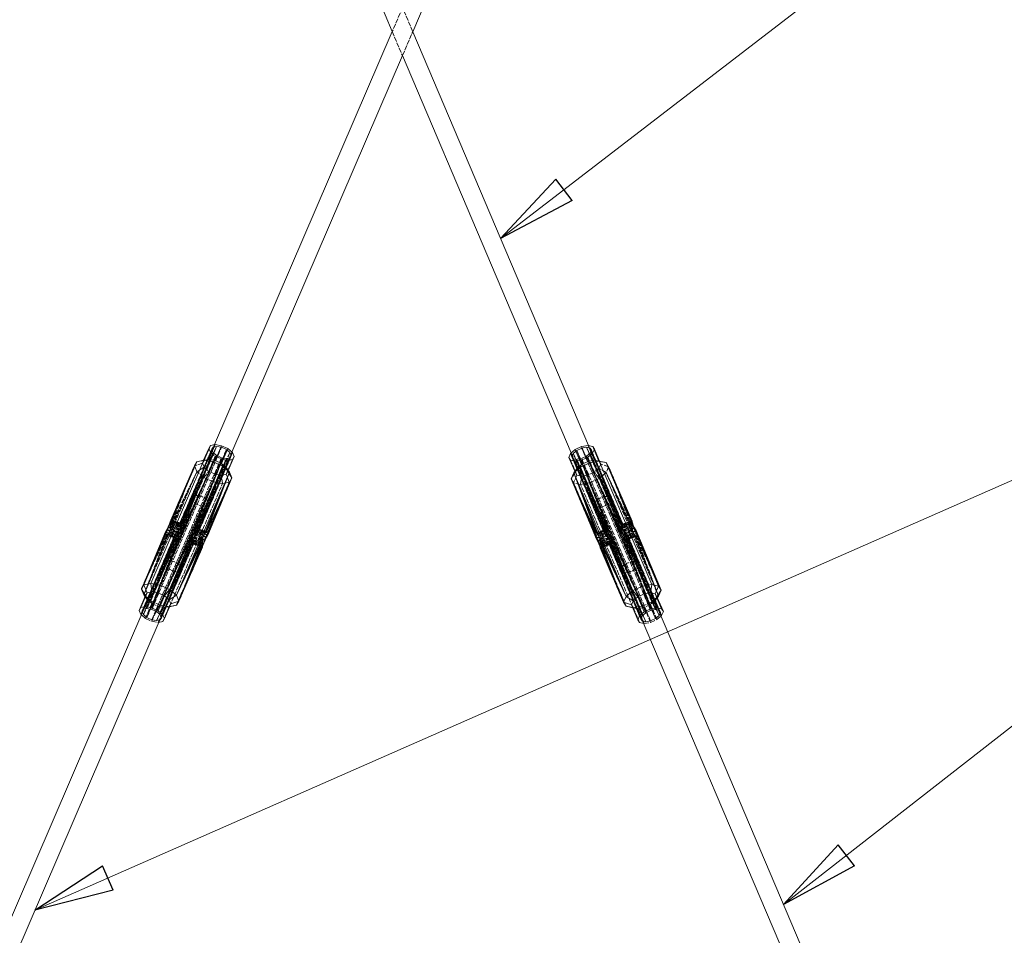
# Model space of a CAD drawing. Header units: millimetres. Extents: x -15129 to 9171, y -18789 to 5877.
# Tile 154 of 256: x -871 to -255, y -16337 to -15764. Entities that reach past the tile are written whole.
import ezdxf

# ---------------------------------------------------------------- set-up
doc = ezdxf.new("R2010")
doc.units = ezdxf.units.MM
doc.linetypes.add('ACAD_ISO02W100', pattern=[15, 12, -3])
for name, color, linetype in [('AS_Belki', 145, 'Continuous'), ('AS_Czesci specjalne', 31, 'Continuous'), ('AS_DIM_ON', 7, 'Continuous')]:
    doc.layers.add(name, color=color, linetype=linetype)

msp = doc.modelspace()

# ---------------------------------------------------------------- linework, layer by layer
at = {"color": 7, "lineweight": 13}
for p in [(-861.29, -16321.61), (-392.72, -16317.95)]:
    msp.add_line(p, (202.11, -15853.88), dxfattribs=at)
at = {"color": 0, "linetype": 'ByBlock', "lineweight": -2}
for p, q in [((-392.72, -16317.95), (-358.42, -16280.62)), ((-348.17, -16293.76), (-358.42, -16280.62)), ((-348.17, -16293.76), (-392.72, -16317.95)), ((-861.29, -16321.61), (-818.88, -16293.85)), ((-812.17, -16309.11), (-818.88, -16293.85)), ((-812.17, -16309.11), (-861.29, -16321.61))]:
    msp.add_line(p, q, dxfattribs=at)
at = {"layer": 'AS_Belki', "color": 145, "linetype": 'Continuous', "lineweight": 13, "ltscale": 0.25}
for p, q in [((-986.31, -14950.81), (-637.55, -15771.74)), ((-624.76, -15771.77), (-272.28, -14952.42)), ((-637.55, -15771.74), (-748.75, -16030.22)), ((-514.73, -16030.75), (-624.76, -15771.77)), ((-737.94, -16034.89), (-631.19, -15786.72)), ((-631.19, -15786.72), (-525.56, -16035.37)), ((-793.02, -16133.14), (-989.63, -16590.17)), ((-978.38, -16593.81), (-782.26, -16137.89)), ((-481.71, -16138.57), (-287.65, -16595.37)), ((-276.39, -16591.78), (-470.92, -16133.87))]:
    msp.add_line(p, q, dxfattribs=at)
at = {"layer": 'AS_Belki', "color": 84, "linetype": 'ACAD_ISO02W100', "lineweight": 13, "ltscale": 0.25}
for p, q in [((-631.12, -15756.79), (-637.55, -15771.74)), ((-624.76, -15771.77), (-631.12, -15756.79)), ((-637.55, -15771.74), (-631.19, -15786.72)), ((-631.19, -15786.72), (-624.76, -15771.77)), ((-748.75, -16030.22), (-752.75, -16039.54)), ((-751.92, -16067.36), (-737.94, -16034.89)), ((-510.77, -16040.08), (-514.73, -16030.75)), ((-752.76, -16039.55), (-763.16, -16063.73)), ((-752.75, -16039.54), (-752.76, -16039.55)), ((-525.56, -16035.37), (-511.73, -16067.91)), ((-510.76, -16040.1), (-510.77, -16040.08)), ((-500.47, -16064.32), (-510.76, -16040.1)), ((-780.61, -16104.3), (-793.02, -16133.14)), ((-782.26, -16137.89), (-769.37, -16107.93)), ((-494.46, -16108.56), (-481.71, -16138.57)), ((-470.92, -16133.87), (-483.2, -16104.97))]:
    msp.add_line(p, q, dxfattribs=at)
at = {"layer": 'AS_Belki', "color": 84, "linetype": 'ACAD_ISO02W100', "lineweight": 13, "ltscale": 0.25, "extrusion": (-0.349037, -0.811364, 0.468894)}
for centre in [(5652.76, -7060.27, 13299.42), (5652.76, -7080.98, 13338.43)]:
    msp.add_circle(centre, 6, dxfattribs=at)
at = {"layer": 'AS_Belki', "color": 84, "linetype": 'ACAD_ISO02W100', "lineweight": 13, "ltscale": 0.25, "extrusion": (0.345362, -0.812934, 0.468896)}
for centre in [(-6747.84, -6840.79, 12885.9), (-6747.84, -6861.5, 12924.91)]:
    msp.add_circle(centre, 6, dxfattribs=at)
at = {"layer": 'AS_Czesci specjalne', "color": 84, "linetype": 'ACAD_ISO02W100', "lineweight": 13, "ltscale": 0.25}
for p, q in [((-791.12, -16132.74), (-747.49, -16031.32)), ((-788.07, -16133.29), (-744.44, -16031.87)), ((-741.4, -16033.29), (-785.03, -16134.71)), ((-749.72, -16031.79), (-770.46, -16079.24)), ((-770.15, -16082.07), (-747.49, -16031.32)), ((-770.13, -16079.56), (-749.72, -16031.79)), ((-769.92, -16081.28), (-747.49, -16031.32)), ((-747.49, -16031.32), (-769.88, -16080.57)), ((-769.88, -16080.57), (-749.72, -16031.79)), ((-741.4, -16033.29), (-762.37, -16084.59)), ((-761.91, -16083.87), (-741.4, -16033.29)), ((-761.29, -16083.35), (-741.4, -16033.29)), ((-750.54, -16033.15), (-753.34, -16039.63)), ((-750.54, -16033.15), (-753.33, -16039.63)), ((-750.54, -16033.15), (-753.22, -16039.61)), ((-752.42, -16032.55), (-751.35, -16035.02)), ((-750.54, -16033.15), (-749.72, -16031.79)), ((-750.27, -16033.77), (-750.54, -16033.15)), ((-749.73, -16035.04), (-750.27, -16033.77)), ((-749.72, -16031.79), (-747.49, -16031.32)), ((-747.49, -16031.32), (-744.44, -16031.87)), ((-744.44, -16031.87), (-741.4, -16033.29)), ((-741.4, -16033.29), (-739.17, -16035.2)), ((-524.33, -16035.69), (-522.09, -16033.79)), ((-522.09, -16033.79), (-519.04, -16032.38)), ((-522.09, -16033.79), (-502.43, -16083.93)), ((-501.81, -16084.46), (-522.09, -16033.79)), ((-501.36, -16085.18), (-522.09, -16033.79)), ((-478.92, -16135.4), (-522.09, -16033.79)), ((-519.04, -16032.38), (-515.99, -16031.85)), ((-475.87, -16134), (-519.04, -16032.38)), ((-515.99, -16031.85), (-472.82, -16133.46)), ((-493.79, -16081.91), (-515.99, -16031.85)), ((-515.99, -16031.85), (-493.56, -16082.7)), ((-493.83, -16081.2), (-515.99, -16031.85)), ((-515.99, -16031.85), (-513.76, -16032.33)), ((-513.22, -16034.31), (-513.77, -16035.58)), ((-513.76, -16032.33), (-493.83, -16081.2)), ((-493.24, -16079.87), (-513.76, -16032.33)), ((-513.76, -16032.33), (-493.57, -16080.19)), ((-513.76, -16032.33), (-512.95, -16033.69)), ((-512.95, -16033.69), (-513.22, -16034.31)), ((-512.95, -16033.69), (-510.3, -16040.16)), ((-510.18, -16040.18), (-512.95, -16033.69)), ((-510.19, -16040.18), (-512.95, -16033.69)), ((-512.15, -16035.56), (-511.07, -16033.09)), ((-785.76, -16134.37), (-744.46, -16038.37)), ((-741.41, -16038.92), (-783.27, -16136.22)), ((-753.35, -16039.68), (-770.61, -16079.81)), ((-749.73, -16035.04), (-770.47, -16081.22)), ((-753.24, -16039.65), (-770.47, -16081.22)), ((-753.36, -16039.68), (-770.46, -16079.24)), ((-770.16, -16087.07), (-747.5, -16036.95)), ((-770.14, -16083.13), (-749.73, -16035.04)), ((-769.93, -16086.18), (-747.5, -16036.95)), ((-769.89, -16085.18), (-749.73, -16035.04)), ((-762.38, -16089.59), (-741.41, -16038.92)), ((-761.3, -16087.96), (-741.41, -16038.92)), ((-739.17, -16035.2), (-761.29, -16083.35)), ((-747.5, -16036.95), (-761.23, -16066.54)), ((-760.42, -16066.98), (-747.5, -16036.95)), ((-739.17, -16035.2), (-759.95, -16082.85)), ((-755.36, -16040.1), (-759.82, -16040.89)), ((-758.86, -16082.99), (-739.17, -16035.2)), ((-738.36, -16037.09), (-758.86, -16082.99)), ((-758.52, -16083.1), (-739.18, -16038.45)), ((-738.36, -16037.09), (-758.43, -16083.74)), ((-758.13, -16083.23), (-739.18, -16038.45)), ((-755.62, -16040.01), (-756.43, -16041.88)), ((-756.43, -16041.88), (-755.36, -16040.1)), ((-755.37, -16044.35), (-751.35, -16035.02)), ((-755.36, -16040.1), (-752.44, -16039.49)), ((-755.36, -16040.1), (-755.29, -16039.95)), ((-753.76, -16068.93), (-741.41, -16038.92)), ((-753.34, -16039.63), (-753.36, -16039.68)), ((-753.33, -16039.63), (-753.35, -16039.68)), ((-753.22, -16039.61), (-753.24, -16039.65)), ((-752.46, -16046.85), (-748.44, -16037.52)), ((-751.35, -16035.02), (-748.44, -16037.52)), ((-747.5, -16036.95), (-749.73, -16035.04)), ((-748.47, -16048.7), (-744.46, -16039.37)), ((-748.44, -16037.52), (-744.46, -16039.37)), ((-744.46, -16038.37), (-747.5, -16036.95)), ((-739.18, -16038.45), (-747.18, -16056.36)), ((-744.49, -16049.42), (-740.48, -16040.09)), ((-741.41, -16038.92), (-744.46, -16038.37)), ((-744.46, -16039.37), (-740.48, -16040.09)), ((-741.57, -16048.81), (-737.56, -16039.48)), ((-741.56, -16044.56), (-738.36, -16037.09)), ((-739.51, -16038.52), (-741.41, -16038.92)), ((-740.48, -16040.09), (-737.56, -16039.48)), ((-739.18, -16038.45), (-739.51, -16038.52)), ((-738.36, -16037.09), (-739.18, -16038.45)), ((-739.17, -16035.2), (-738.36, -16037.09)), ((-737.56, -16039.48), (-736.49, -16037.7)), ((-527.03, -16038.17), (-525.96, -16039.95)), ((-521.99, -16049.3), (-525.96, -16039.95)), ((-525.96, -16039.95), (-523.05, -16040.58)), ((-525.15, -16037.57), (-524.33, -16035.69)), ((-525.15, -16037.57), (-521.99, -16045.06)), ((-504.86, -16083.57), (-525.15, -16037.57)), ((-524.34, -16038.94), (-525.15, -16037.57)), ((-524.34, -16038.94), (-505.59, -16083.8)), ((-505.2, -16083.67), (-524.34, -16038.94)), ((-511.41, -16068.22), (-524.34, -16038.94)), ((-524.01, -16039.01), (-524.34, -16038.94)), ((-524.33, -16035.69), (-504.86, -16083.57)), ((-503.77, -16083.43), (-524.33, -16035.69)), ((-502.43, -16083.93), (-524.33, -16035.69)), ((-522.11, -16039.42), (-524.01, -16039.01)), ((-523.05, -16040.58), (-519.06, -16039.88)), ((-519.08, -16049.93), (-523.05, -16040.58)), ((-519.06, -16038.88), (-522.11, -16039.42)), ((-522.11, -16039.42), (-510.06, -16069.5)), ((-509.83, -16069.48), (-522.11, -16039.42)), ((-501.82, -16089.36), (-522.11, -16039.42)), ((-509.35, -16069.43), (-522.11, -16039.42)), ((-516.01, -16037.48), (-519.06, -16038.88)), ((-519.06, -16039.88), (-515.07, -16038.04)), ((-478.19, -16135.07), (-519.06, -16038.88)), ((-515.09, -16049.23), (-519.06, -16039.88)), ((-513.77, -16035.58), (-516.01, -16037.48)), ((-516.01, -16037.48), (-475.06, -16133.86)), ((-493.81, -16086.81), (-516.01, -16037.48)), ((-493.57, -16087.7), (-516.01, -16037.48)), ((-493.84, -16085.81), (-516.01, -16037.48)), ((-515.07, -16038.04), (-512.15, -16035.56)), ((-511.1, -16047.39), (-515.07, -16038.04)), ((-513.77, -16035.58), (-501.63, -16066.18)), ((-493.58, -16083.75), (-513.77, -16035.58)), ((-493.24, -16081.85), (-513.77, -16035.58)), ((-508.18, -16044.91), (-512.15, -16035.56)), ((-511.08, -16040.03), (-508.17, -16040.66)), ((-510.3, -16040.16), (-510.29, -16040.2)), ((-510.29, -16040.2), (-493.24, -16081.85)), ((-510.17, -16040.23), (-510.19, -16040.18)), ((-510.16, -16040.23), (-510.18, -16040.18)), ((-493.09, -16080.43), (-510.17, -16040.23)), ((-493.24, -16079.87), (-510.16, -16040.23)), ((-508.23, -16040.51), (-508.17, -16040.66)), ((-508.17, -16040.66), (-507.1, -16042.44)), ((-503.7, -16041.47), (-508.17, -16040.66)), ((-507.1, -16042.44), (-507.9, -16040.57)), ((-793, -16124.22), (-759.84, -16047.14)), ((-759.84, -16047.14), (-777.01, -16084.86)), ((-759.84, -16047.14), (-776.49, -16083.06)), ((-776.27, -16081.1), (-761.4, -16043.51)), ((-759.84, -16047.14), (-776.27, -16081.1)), ((-761.4, -16043.51), (-776.23, -16077.99)), ((-776.23, -16079.31), (-761.4, -16043.51)), ((-756.43, -16041.88), (-761.4, -16043.51)), ((-759.84, -16047.14), (-761.4, -16043.51)), ((-755.37, -16044.35), (-759.84, -16047.14)), ((-755.56, -16050.81), (-759.84, -16047.14)), ((-758.12, -16083.23), (-741.56, -16044.56)), ((-756.43, -16041.88), (-755.37, -16044.35)), ((-755.56, -16050.81), (-752.46, -16046.85)), ((-755.37, -16044.35), (-752.46, -16046.85)), ((-748.47, -16048.7), (-752.46, -16046.85)), ((-740.5, -16047.03), (-741.57, -16048.81)), ((-741.56, -16044.56), (-740.5, -16047.03)), ((-740.5, -16047.03), (-740.24, -16046.43)), ((-737.97, -16051.08), (-740.5, -16047.03)), ((-523.31, -16046.92), (-523.06, -16047.52)), ((-523.06, -16047.52), (-521.98, -16045.05)), ((-521.98, -16045.06), (-505.6, -16083.8)), ((-505.29, -16084.32), (-521.97, -16045.05)), ((-508.18, -16044.91), (-511.1, -16047.39)), ((-507.1, -16042.44), (-508.18, -16044.91)), ((-503.72, -16047.72), (-508.18, -16044.91)), ((-502.14, -16044.09), (-507.1, -16042.44)), ((-502.14, -16044.09), (-503.72, -16047.72)), ((-502.14, -16044.09), (-487.44, -16081.76)), ((-502.14, -16044.09), (-487.47, -16079.96)), ((-487.46, -16078.64), (-502.14, -16044.09)), ((-788.71, -16127.89), (-755.56, -16050.81)), ((-749.7, -16053.54), (-755.56, -16050.81)), ((-737.97, -16051.08), (-753.8, -16088.36)), ((-749.7, -16053.54), (-748.47, -16048.7)), ((-744.49, -16049.42), (-748.47, -16048.7)), ((-741.57, -16048.81), (-744.49, -16049.42)), ((-743.84, -16054.6), (-744.49, -16049.42)), ((-739.55, -16053.7), (-741.57, -16048.81)), ((-737.97, -16051.08), (-739.55, -16053.7)), ((-523.06, -16047.52), (-525.6, -16051.56)), ((-509.94, -16088.91), (-525.6, -16051.56)), ((-524.04, -16054.18), (-525.6, -16051.56)), ((-521.99, -16049.3), (-524.04, -16054.18)), ((-523.06, -16047.52), (-521.99, -16049.3)), ((-521.99, -16049.3), (-519.08, -16049.93)), ((-519.75, -16055.1), (-519.08, -16049.93)), ((-515.09, -16049.23), (-519.08, -16049.93)), ((-511.1, -16047.39), (-515.09, -16049.23)), ((-513.88, -16054.08), (-515.09, -16049.23)), ((-508.02, -16051.37), (-513.88, -16054.08)), ((-508.02, -16051.37), (-511.1, -16047.39)), ((-503.72, -16047.72), (-508.02, -16051.37)), ((-475.21, -16128.6), (-508.02, -16051.37)), ((-503.72, -16047.72), (-470.91, -16124.95)), ((-486.72, -16085.52), (-503.72, -16047.72)), ((-487.23, -16083.72), (-503.72, -16047.72)), ((-487.44, -16081.76), (-503.72, -16047.72)), ((-782.86, -16130.62), (-749.7, -16053.54)), ((-777, -16131.68), (-743.84, -16054.6)), ((-739.55, -16053.7), (-772.71, -16130.77)), ((-755.53, -16091.8), (-739.55, -16053.7)), ((-754.71, -16090.1), (-739.55, -16053.7)), ((-753.8, -16088.36), (-739.55, -16053.7)), ((-747.18, -16056.36), (-752.24, -16067.67)), ((-743.84, -16054.6), (-749.7, -16053.54)), ((-739.55, -16053.7), (-743.84, -16054.6)), ((-524.04, -16054.18), (-508.22, -16092.36)), ((-524.04, -16054.18), (-509.04, -16090.65)), ((-524.04, -16054.18), (-509.94, -16088.91)), ((-491.23, -16131.41), (-524.04, -16054.18)), ((-519.75, -16055.1), (-524.04, -16054.18)), ((-513.88, -16054.08), (-519.75, -16055.1)), ((-486.94, -16132.33), (-519.75, -16055.1)), ((-481.07, -16131.3), (-513.88, -16054.08)), ((-791.13, -16138.37), (-760.42, -16066.98)), ((-761.23, -16066.54), (-769.89, -16085.18)), ((-761.92, -16088.77), (-753.76, -16068.93)), ((-752.24, -16067.67), (-761.3, -16087.96)), ((-502.44, -16088.54), (-511.41, -16068.22)), ((-510.06, -16069.5), (-502.44, -16088.54)), ((-501.37, -16090.18), (-509.83, -16069.48)), ((-493.43, -16106.91), (-509.35, -16069.43)), ((-501.63, -16066.18), (-493.84, -16085.81)), ((-776.26, -16077.57), (-770.13, -16079.56)), ((-770.46, -16079.24), (-776.26, -16077.57)), ((-776.23, -16077.39), (-770.61, -16079.81)), ((-770.46, -16079.24), (-776.23, -16077.39)), ((-776.23, -16077.39), (-776.23, -16077.99)), ((-770.61, -16079.81), (-776.23, -16077.99)), ((-776.23, -16077.99), (-776.23, -16079.31)), ((-487.47, -16078.04), (-493.24, -16079.87)), ((-493.09, -16080.43), (-487.47, -16078.04)), ((-487.46, -16078.64), (-487.47, -16078.04)), ((-793.35, -16133.21), (-771.23, -16083.71)), ((-791.12, -16132.74), (-770.15, -16082.07)), ((-770.61, -16082.89), (-791.12, -16132.74)), ((-771.23, -16083.71), (-791.12, -16132.74)), ((-773.67, -16086.69), (-778.73, -16083.3)), ((-772.58, -16085.25), (-778.73, -16083.3)), ((-777.82, -16081.57), (-772.58, -16085.25)), ((-771.23, -16083.71), (-777.82, -16081.57)), ((-770.61, -16082.89), (-777.82, -16081.57)), ((-776.49, -16083.06), (-777.01, -16084.86)), ((-777, -16079.86), (-770.61, -16082.89)), ((-770.15, -16082.07), (-777, -16079.86)), ((-769.92, -16081.28), (-777, -16079.86)), ((-776.27, -16081.1), (-776.49, -16083.06)), ((-776.49, -16083.06), (-769.93, -16086.18)), ((-769.89, -16085.18), (-776.49, -16083.06)), ((-770.14, -16083.13), (-776.49, -16083.06)), ((-776.48, -16078.45), (-769.92, -16081.28)), ((-776.48, -16078.45), (-769.88, -16080.57)), ((-770.13, -16079.56), (-776.48, -16078.45)), ((-776.23, -16079.31), (-776.27, -16081.1)), ((-776.27, -16081.1), (-770.14, -16083.13)), ((-770.47, -16081.22), (-776.27, -16081.1)), ((-776.23, -16079.31), (-770.47, -16081.22)), ((-770.61, -16079.81), (-776.23, -16079.31)), ((-772.58, -16085.25), (-771.23, -16083.71)), ((-771.23, -16083.71), (-770.61, -16082.89)), ((-770.46, -16079.24), (-770.61, -16079.81)), ((-770.61, -16079.81), (-770.47, -16081.22)), ((-770.61, -16082.89), (-770.15, -16082.07)), ((-770.47, -16081.22), (-770.14, -16083.13)), ((-770.46, -16079.24), (-770.13, -16079.56)), ((-770.15, -16082.07), (-769.92, -16081.28)), ((-770.14, -16083.13), (-769.89, -16085.18)), ((-769.88, -16080.57), (-770.13, -16079.56)), ((-769.88, -16080.57), (-769.92, -16081.28)), ((-762.37, -16084.59), (-761.91, -16083.87)), ((-761.91, -16083.87), (-761.29, -16083.35)), ((-755.52, -16086.8), (-761.91, -16083.87)), ((-761.91, -16083.87), (-754.7, -16085.48)), ((-761.29, -16083.35), (-759.95, -16082.85)), ((-754.7, -16085.48), (-761.29, -16083.35)), ((-754.7, -16085.48), (-759.95, -16082.85)), ((-759.95, -16082.85), (-753.79, -16084.83)), ((-759.95, -16082.85), (-758.86, -16082.99)), ((-759.95, -16086.42), (-758.64, -16083.38)), ((-758.86, -16082.99), (-758.43, -16083.74)), ((-753.79, -16084.83), (-758.86, -16082.99)), ((-753.08, -16084.87), (-758.86, -16082.99)), ((-758.86, -16084.97), (-758.12, -16083.23)), ((-758.86, -16084.97), (-758.13, -16083.23)), ((-758.43, -16083.74), (-758.86, -16084.97)), ((-758.64, -16083.38), (-758.52, -16083.1)), ((-754.88, -16085.77), (-758.43, -16083.74)), ((-754.19, -16085.11), (-758.43, -16083.74)), ((-758.43, -16083.74), (-753.08, -16084.87)), ((-504.86, -16083.57), (-510.65, -16085.41)), ((-509.93, -16085.38), (-503.77, -16083.43)), ((-504.86, -16083.57), (-509.93, -16085.38)), ((-503.77, -16083.43), (-509.03, -16086.04)), ((-509.03, -16086.04), (-502.43, -16083.93)), ((-505.6, -16083.8), (-504.86, -16085.54)), ((-505.59, -16083.8), (-504.86, -16085.54)), ((-505.29, -16084.32), (-504.86, -16083.57)), ((-505.08, -16083.95), (-505.2, -16083.67)), ((-503.78, -16087), (-505.08, -16083.95)), ((-504.86, -16083.57), (-503.77, -16083.43)), ((-502.43, -16083.93), (-503.77, -16083.43)), ((-502.43, -16083.93), (-501.81, -16084.46)), ((-487.23, -16083.72), (-493.84, -16085.81)), ((-493.58, -16083.75), (-493.84, -16085.81)), ((-487.22, -16079.1), (-493.83, -16081.2)), ((-493.83, -16081.2), (-493.57, -16080.19)), ((-493.79, -16081.91), (-493.83, -16081.2)), ((-487.23, -16083.72), (-493.81, -16086.81)), ((-493.79, -16081.91), (-487.22, -16079.1)), ((-486.71, -16080.52), (-493.79, -16081.91)), ((-493.56, -16082.7), (-493.79, -16081.91)), ((-493.58, -16083.75), (-487.44, -16081.76)), ((-493.24, -16081.85), (-493.58, -16083.75)), ((-487.23, -16083.72), (-493.58, -16083.75)), ((-493.57, -16080.19), (-487.43, -16078.22)), ((-487.22, -16079.1), (-493.57, -16080.19)), ((-493.57, -16080.19), (-493.24, -16079.87)), ((-486.71, -16080.52), (-493.56, -16082.7)), ((-493.56, -16082.7), (-472.82, -16133.46)), ((-493.11, -16083.52), (-493.56, -16082.7)), ((-487.43, -16078.22), (-493.24, -16079.87)), ((-493.09, -16080.43), (-493.24, -16079.87)), ((-493.24, -16081.85), (-487.47, -16079.96)), ((-493.09, -16080.43), (-493.24, -16081.85)), ((-487.44, -16081.76), (-493.24, -16081.85)), ((-493.11, -16083.52), (-486.71, -16080.52)), ((-485.89, -16082.23), (-493.11, -16083.52)), ((-493.11, -16083.52), (-472.82, -16133.46)), ((-492.49, -16084.34), (-493.11, -16083.52)), ((-487.46, -16078.64), (-493.09, -16080.43)), ((-487.47, -16079.96), (-493.09, -16080.43)), ((-485.89, -16082.23), (-492.49, -16084.34)), ((-491.15, -16085.88), (-485.89, -16082.23)), ((-484.99, -16083.96), (-491.15, -16085.88)), ((-484.99, -16083.96), (-490.07, -16087.33)), ((-487.47, -16079.96), (-487.46, -16078.64)), ((-487.44, -16081.76), (-487.47, -16079.96)), ((-487.23, -16083.72), (-487.44, -16081.76)), ((-486.72, -16085.52), (-487.23, -16083.72)), ((-779.72, -16086.1), (-794.56, -16120.59)), ((-779.45, -16086.8), (-794.56, -16120.59)), ((-794.56, -16120.59), (-778.74, -16086.84)), ((-773.67, -16086.69), (-794.17, -16134.57)), ((-774.1, -16087.92), (-794.17, -16134.57)), ((-794.17, -16134.57), (-773.67, -16088.67)), ((-773.67, -16088.67), (-793.36, -16136.46)), ((-772.58, -16088.81), (-793.36, -16136.46)), ((-793.35, -16133.21), (-772.58, -16085.25)), ((-773.67, -16086.69), (-793.35, -16133.21)), ((-793, -16124.22), (-777.01, -16084.86)), ((-777.83, -16086.18), (-793, -16124.22)), ((-778.74, -16086.84), (-793, -16124.22)), ((-791.13, -16138.37), (-770.62, -16087.79)), ((-771.24, -16088.32), (-791.13, -16138.37)), ((-788.99, -16133.13), (-770.16, -16087.07)), ((-762.37, -16084.59), (-785.03, -16134.71)), ((-762.6, -16085.48), (-785.03, -16134.71)), ((-762.64, -16086.48), (-785.03, -16134.71)), ((-762.38, -16089.59), (-783.22, -16136.26)), ((-762.62, -16090.38), (-783.21, -16136.27)), ((-782.8, -16136.62), (-762.64, -16086.48)), ((-762.39, -16088.54), (-782.8, -16136.62)), ((-779.45, -16084.87), (-779.72, -16086.1)), ((-779.72, -16086.1), (-779.45, -16086.8)), ((-774.1, -16087.92), (-779.72, -16086.1)), ((-779.45, -16084.87), (-774.1, -16087.92)), ((-773.67, -16086.69), (-779.45, -16084.87)), ((-779.45, -16086.8), (-774.41, -16088.43)), ((-774.1, -16087.92), (-779.45, -16086.8)), ((-778.74, -16086.84), (-779.45, -16086.8)), ((-777.83, -16086.18), (-778.74, -16086.84)), ((-778.74, -16086.84), (-774.4, -16088.41)), ((-774.33, -16088.25), (-778.74, -16086.84)), ((-777.9, -16102.82), (-771.24, -16088.32)), ((-777.01, -16084.86), (-777.83, -16086.18)), ((-777.83, -16086.18), (-774.22, -16087.99)), ((-773.98, -16087.43), (-777.83, -16086.18)), ((-777.83, -16086.18), (-773.83, -16087.08)), ((-770.62, -16087.79), (-777.01, -16084.86)), ((-777.01, -16084.86), (-770.16, -16087.07)), ((-777.01, -16084.86), (-769.93, -16086.18)), ((-774.41, -16088.43), (-773.67, -16088.67)), ((-774.4, -16088.41), (-773.67, -16088.67)), ((-772.58, -16088.81), (-774.33, -16088.25)), ((-774.22, -16087.99), (-774, -16088.1)), ((-774.1, -16087.92), (-773.67, -16086.69)), ((-773.67, -16088.67), (-774.1, -16087.92)), ((-774, -16088.1), (-772.58, -16088.81)), ((-773.93, -16087.44), (-773.98, -16087.43)), ((-771.24, -16088.32), (-773.93, -16087.44)), ((-773.83, -16087.08), (-773.8, -16087.08)), ((-773.8, -16087.08), (-770.62, -16087.79)), ((-773.67, -16086.69), (-772.58, -16085.25)), ((-773.67, -16088.67), (-772.58, -16088.81)), ((-772.58, -16088.81), (-771.24, -16088.32)), ((-771.24, -16088.32), (-770.62, -16087.79)), ((-770.62, -16087.79), (-770.16, -16087.07)), ((-770.16, -16087.07), (-769.93, -16086.18)), ((-769.93, -16086.18), (-769.89, -16085.18)), ((-762.62, -16090.38), (-762.65, -16091.09)), ((-762.64, -16086.48), (-762.6, -16085.48)), ((-762.39, -16088.54), (-762.64, -16086.48)), ((-756.05, -16088.6), (-762.64, -16086.48)), ((-762.38, -16089.59), (-762.62, -16090.38)), ((-756.3, -16093.11), (-762.62, -16090.38)), ((-756.28, -16091.65), (-762.62, -16090.38)), ((-762.6, -16085.48), (-762.37, -16084.59)), ((-756.05, -16088.6), (-762.6, -16085.48)), ((-762.6, -16085.48), (-755.52, -16086.8)), ((-762.06, -16090.44), (-762.39, -16088.54)), ((-756.26, -16090.56), (-762.39, -16088.54)), ((-762.39, -16088.54), (-756.05, -16088.6)), ((-761.92, -16088.77), (-762.38, -16089.59)), ((-762.38, -16089.59), (-756.28, -16091.56)), ((-755.52, -16086.8), (-762.37, -16084.59)), ((-761.3, -16087.96), (-761.92, -16088.77)), ((-756.28, -16091.45), (-761.92, -16088.77)), ((-756.18, -16089.83), (-761.92, -16088.77)), ((-759.95, -16086.42), (-761.3, -16087.96)), ((-756.16, -16089.63), (-761.3, -16087.96)), ((-758.86, -16084.97), (-759.95, -16086.42)), ((-756.1, -16089.12), (-759.95, -16086.42)), ((-759.95, -16086.42), (-755.79, -16087.73)), ((-755.62, -16087.14), (-758.86, -16084.97)), ((-758.86, -16084.97), (-755.12, -16086.15)), ((-510.65, -16085.41), (-505.29, -16084.32)), ((-505.29, -16084.32), (-509.54, -16085.67)), ((-509.03, -16086.04), (-501.81, -16084.46)), ((-505.29, -16084.32), (-508.85, -16086.32)), ((-508.61, -16086.71), (-504.86, -16085.54)), ((-501.81, -16084.46), (-508.21, -16087.36)), ((-501.36, -16085.18), (-508.21, -16087.36)), ((-508.21, -16087.36), (-501.12, -16086.07)), ((-504.86, -16085.54), (-508.11, -16087.7)), ((-507.95, -16088.29), (-503.78, -16087)), ((-501.12, -16086.07), (-507.7, -16089.16)), ((-501.09, -16087.07), (-507.7, -16089.16)), ((-507.7, -16089.16), (-501.35, -16089.13)), ((-503.78, -16087), (-507.64, -16089.68)), ((-502.44, -16088.54), (-507.59, -16090.19)), ((-507.57, -16090.39), (-501.82, -16089.36)), ((-501.35, -16089.13), (-507.49, -16091.12)), ((-507.48, -16092.01), (-501.82, -16089.36)), ((-507.47, -16092.12), (-501.37, -16090.18)), ((-504.86, -16085.54), (-505.29, -16084.32)), ((-504.86, -16085.54), (-503.78, -16087)), ((-503.78, -16087), (-502.44, -16088.54)), ((-501.82, -16089.36), (-502.44, -16088.54)), ((-501.37, -16090.18), (-501.82, -16089.36)), ((-501.36, -16085.18), (-501.81, -16084.46)), ((-501.69, -16091.03), (-501.35, -16089.13)), ((-501.14, -16090.97), (-501.37, -16090.18)), ((-493.76, -16107.43), (-501.37, -16090.18)), ((-501.12, -16086.07), (-501.36, -16085.18)), ((-478.92, -16135.4), (-501.36, -16085.18)), ((-501.35, -16089.13), (-501.09, -16087.07)), ((-481.16, -16137.3), (-501.35, -16089.13)), ((-501.09, -16087.07), (-501.12, -16086.07)), ((-501.12, -16086.07), (-478.92, -16135.4)), ((-481.16, -16137.3), (-501.09, -16087.07)), ((-501.09, -16087.07), (-478.92, -16135.4)), ((-493.84, -16085.81), (-493.81, -16086.81)), ((-486.72, -16085.52), (-493.81, -16086.81)), ((-493.81, -16086.81), (-493.57, -16087.7)), ((-486.72, -16085.52), (-493.57, -16087.7)), ((-493.57, -16087.7), (-474.96, -16133.84)), ((-493.57, -16087.7), (-493.12, -16088.42)), ((-486.72, -16085.52), (-493.12, -16088.42)), ((-489.93, -16087.72), (-493.12, -16088.42)), ((-493.12, -16088.42), (-474.94, -16133.83)), ((-493.12, -16088.42), (-492.5, -16088.95)), ((-489.8, -16088.09), (-492.5, -16088.95)), ((-492.5, -16088.95), (-472.84, -16139.09)), ((-492.5, -16088.95), (-485.91, -16103.48)), ((-491.16, -16089.45), (-492.5, -16088.95)), ((-492.49, -16084.34), (-472.82, -16133.46)), ((-470.59, -16133.94), (-492.49, -16084.34)), ((-491.15, -16085.88), (-492.49, -16084.34)), ((-491.16, -16089.45), (-489.74, -16088.75)), ((-489.92, -16089.06), (-491.16, -16089.45)), ((-490.07, -16089.31), (-491.16, -16089.45)), ((-472.14, -16133.61), (-491.16, -16089.45)), ((-491.15, -16085.88), (-470.59, -16133.94)), ((-490.07, -16087.33), (-491.15, -16085.88)), ((-484.28, -16085.54), (-490.07, -16087.33)), ((-490.07, -16087.33), (-489.64, -16088.56)), ((-490.07, -16087.33), (-470.59, -16133.94)), ((-469.78, -16135.31), (-490.07, -16087.33)), ((-489.64, -16088.56), (-490.07, -16089.31)), ((-490.07, -16089.31), (-489.34, -16089.05)), ((-490.07, -16089.31), (-489.33, -16089.08)), ((-484.03, -16104.16), (-490.07, -16089.31)), ((-469.78, -16135.31), (-490.07, -16089.31)), ((-489.9, -16087.72), (-489.93, -16087.72)), ((-485, -16087.5), (-489.92, -16089.06)), ((-485.9, -16086.84), (-489.9, -16087.72)), ((-489.76, -16088.07), (-489.8, -16088.09)), ((-485.9, -16086.84), (-489.76, -16088.07)), ((-489.74, -16088.75), (-489.52, -16088.63)), ((-489.64, -16088.56), (-484.28, -16085.54)), ((-484.01, -16086.77), (-489.64, -16088.56)), ((-484.28, -16087.47), (-489.64, -16088.56)), ((-469.78, -16135.31), (-489.64, -16088.56)), ((-489.52, -16088.63), (-485.9, -16086.84)), ((-489.34, -16089.05), (-485, -16087.5)), ((-489.33, -16089.08), (-484.28, -16087.47)), ((-486.72, -16085.52), (-470.91, -16124.95)), ((-485.9, -16086.84), (-486.72, -16085.52)), ((-485.9, -16086.84), (-470.91, -16124.95)), ((-485, -16087.5), (-485.9, -16086.84)), ((-484.28, -16087.47), (-485, -16087.5)), ((-470.91, -16124.95), (-485, -16087.5)), ((-485, -16087.5), (-469.33, -16121.32)), ((-484.01, -16086.77), (-484.28, -16085.54)), ((-484.28, -16087.47), (-484.01, -16086.77)), ((-469.33, -16121.32), (-484.28, -16087.47)), ((-469.33, -16121.32), (-484.01, -16086.77)), ((-762.65, -16091.09), (-785.04, -16140.34)), ((-762.06, -16090.44), (-782.8, -16136.62)), ((-762.65, -16091.09), (-782.12, -16138.21)), ((-782.11, -16138.23), (-762.4, -16092.1)), ((-782.1, -16138.25), (-762.07, -16092.42)), ((-762.06, -16090.44), (-781.99, -16138.51)), ((-761.92, -16091.86), (-781.99, -16138.51)), ((-781.99, -16138.51), (-762.07, -16092.42)), ((-755.53, -16091.8), (-772.71, -16130.77)), ((-756.06, -16093.22), (-772.71, -16130.77)), ((-772.71, -16130.77), (-756.27, -16094.1)), ((-756.27, -16094.1), (-771.13, -16128.16)), ((-762.4, -16092.1), (-762.65, -16091.09)), ((-756.3, -16093.14), (-762.65, -16091.09)), ((-762.07, -16092.42), (-762.4, -16092.1)), ((-756.3, -16094.09), (-762.4, -16092.1)), ((-762.4, -16092.1), (-756.3, -16093.17)), ((-762.07, -16092.42), (-761.92, -16091.86)), ((-762.07, -16092.42), (-756.3, -16094.28)), ((-762.07, -16092.42), (-756.3, -16094.09)), ((-761.92, -16091.86), (-762.06, -16090.44)), ((-756.3, -16092.35), (-762.06, -16090.44)), ((-756.26, -16090.56), (-762.06, -16090.44)), ((-756.3, -16094.28), (-761.92, -16091.86)), ((-756.3, -16093.67), (-761.92, -16091.86)), ((-761.92, -16091.86), (-756.3, -16092.35)), ((-491.23, -16131.41), (-508.22, -16092.36)), ((-507.71, -16093.78), (-491.23, -16131.41)), ((-492.79, -16128.79), (-507.5, -16094.66)), ((-507.5, -16094.66), (-491.23, -16131.41)), ((-501.69, -16091.03), (-507.49, -16091.12)), ((-501.14, -16090.97), (-507.47, -16092.21)), ((-507.47, -16093.67), (-501.14, -16090.97)), ((-501.1, -16091.68), (-507.47, -16093.7)), ((-501.84, -16092.44), (-507.47, -16094.24)), ((-507.47, -16093.74), (-501.36, -16092.69)), ((-501.36, -16092.69), (-507.47, -16094.65)), ((-507.47, -16094.65), (-501.69, -16093.01)), ((-501.69, -16091.03), (-507.46, -16092.92)), ((-507.46, -16092.92), (-501.84, -16092.44)), ((-501.84, -16092.44), (-507.46, -16094.84)), ((-507.46, -16094.84), (-501.69, -16093.01)), ((-501.84, -16092.44), (-501.69, -16091.03)), ((-501.69, -16093.01), (-501.84, -16092.44)), ((-481.98, -16139.19), (-501.84, -16092.44)), ((-481.98, -16139.19), (-501.69, -16091.03)), ((-501.69, -16091.03), (-481.16, -16137.3)), ((-501.69, -16093.01), (-501.36, -16092.69)), ((-501.69, -16093.01), (-481.87, -16138.93)), ((-501.69, -16093.01), (-481.98, -16139.19)), ((-501.36, -16092.69), (-501.1, -16091.68)), ((-501.36, -16092.69), (-481.86, -16138.91)), ((-501.1, -16091.68), (-501.14, -16090.97)), ((-480.75, -16136.95), (-501.14, -16090.97)), ((-481.85, -16138.88), (-501.1, -16091.68)), ((-501.1, -16091.68), (-493.92, -16107.68)), ((-791.71, -16132.87), (-777.9, -16102.82)), ((-493.92, -16107.68), (-480.76, -16136.97)), ((-478.94, -16141.03), (-493.76, -16107.43)), ((-480.69, -16136.9), (-493.43, -16106.91)), ((-485.91, -16103.48), (-472.24, -16133.59)), ((-472.05, -16133.63), (-484.03, -16104.16)), ((-790.95, -16127.11), (-794.98, -16136.44)), ((-793, -16124.22), (-788.71, -16127.89)), ((-792.27, -16125.25), (-790.96, -16127.08)), ((-790.96, -16127.08), (-792.01, -16124.65)), ((-790.95, -16127.11), (-790.96, -16127.08)), ((-790.96, -16127.08), (-790.95, -16127.11)), ((-788.04, -16129.6), (-790.95, -16127.11)), ((-470.91, -16124.95), (-475.21, -16128.6)), ((-471.9, -16125.37), (-472.96, -16127.8)), ((-472.95, -16127.8), (-471.64, -16125.97)), ((-793.36, -16136.46), (-791.71, -16132.87)), ((-788.04, -16129.6), (-792.07, -16138.94)), ((-791.13, -16138.37), (-788.99, -16133.13)), ((-788.71, -16127.89), (-788.04, -16129.6)), ((-782.86, -16130.62), (-788.71, -16127.89)), ((-788.09, -16140.79), (-784.08, -16131.45)), ((-788.04, -16129.6), (-784.08, -16131.45)), ((-784.11, -16141.51), (-780.1, -16132.16)), ((-784.08, -16131.45), (-782.86, -16130.62)), ((-780.1, -16132.16), (-784.08, -16131.45)), ((-777, -16131.68), (-782.86, -16130.62)), ((-781.19, -16140.9), (-777.19, -16131.55)), ((-779.76, -16132.09), (-780.1, -16132.16)), ((-780.1, -16132.16), (-779.77, -16132.11)), ((-779.77, -16132.11), (-779.18, -16132.02)), ((-779.16, -16131.96), (-779.76, -16132.09)), ((-779.18, -16132.02), (-777, -16131.68)), ((-777.19, -16131.55), (-779.16, -16131.96)), ((-776.13, -16129.78), (-777.19, -16131.55)), ((-776.86, -16131.49), (-777.19, -16131.55)), ((-777, -16131.68), (-776.93, -16131.66)), ((-486.74, -16132.21), (-487.8, -16130.43)), ((-486.74, -16132.21), (-487.08, -16132.15)), ((-487.01, -16132.32), (-486.94, -16132.33)), ((-481.07, -16131.3), (-486.94, -16132.33)), ((-486.94, -16132.33), (-484.76, -16132.68)), ((-486.74, -16132.21), (-482.79, -16141.57)), ((-484.78, -16132.63), (-486.74, -16132.21)), ((-484.18, -16132.76), (-484.78, -16132.63)), ((-484.76, -16132.68), (-484.17, -16132.78)), ((-483.84, -16132.83), (-484.18, -16132.76)), ((-484.17, -16132.78), (-483.84, -16132.83)), ((-483.84, -16132.83), (-479.86, -16132.14)), ((-483.84, -16132.83), (-479.88, -16142.2)), ((-475.21, -16128.6), (-481.07, -16131.3)), ((-479.86, -16132.14), (-481.07, -16131.3)), ((-475.88, -16130.3), (-479.86, -16132.14)), ((-475.89, -16141.5), (-479.86, -16132.14)), ((-472.97, -16127.83), (-475.88, -16130.3)), ((-475.88, -16130.3), (-475.21, -16128.6)), ((-471.9, -16139.66), (-475.88, -16130.3)), ((-472.97, -16127.83), (-472.95, -16127.8)), ((-472.96, -16127.8), (-472.97, -16127.83)), ((-468.98, -16137.18), (-472.97, -16127.83)), ((-794.59, -16136.78), (-792.07, -16138.94)), ((-793.36, -16136.46), (-793.9, -16135.19)), ((-793.36, -16136.46), (-791.13, -16138.37)), ((-792.07, -16138.94), (-788.09, -16140.79)), ((-788.09, -16139.79), (-791.13, -16138.37)), ((-788.09, -16139.79), (-785.76, -16134.37)), ((-783.27, -16136.22), (-785.04, -16140.34)), ((-783.22, -16136.26), (-785.04, -16140.34)), ((-783.21, -16136.27), (-785.04, -16140.34)), ((-480.76, -16136.97), (-478.94, -16141.03)), ((-478.94, -16141.03), (-480.75, -16136.95)), ((-478.94, -16141.03), (-480.69, -16136.9)), ((-475.89, -16140.5), (-478.19, -16135.07)), ((-472.84, -16139.09), (-475.89, -16140.5)), ((-475.89, -16141.5), (-471.9, -16139.66)), ((-475.06, -16133.86), (-472.84, -16139.09)), ((-474.96, -16133.84), (-472.84, -16139.09)), ((-474.94, -16133.83), (-472.84, -16139.09)), ((-470.6, -16137.19), (-472.84, -16139.09)), ((-472.24, -16133.59), (-470.6, -16137.19)), ((-470.6, -16137.19), (-472.14, -16133.61)), ((-470.6, -16137.19), (-472.05, -16133.63)), ((-471.9, -16139.66), (-469.38, -16137.51)), ((-470.05, -16135.93), (-470.6, -16137.19)), ((-785.04, -16140.34), (-788.09, -16139.79)), ((-788.09, -16140.79), (-784.11, -16141.51)), ((-783.14, -16139.94), (-785.04, -16140.34)), ((-784.11, -16141.51), (-783.78, -16141.44)), ((-480.84, -16140.62), (-478.94, -16141.03)), ((-480.2, -16142.13), (-479.88, -16142.2)), ((-479.88, -16142.2), (-475.89, -16141.5)), ((-475.89, -16140.5), (-478.94, -16141.03))]:
    msp.add_line(p, q, dxfattribs=at)
at = {"layer": 'AS_Czesci specjalne', "color": 145, "linetype": 'Continuous', "lineweight": 13, "ltscale": 0.25}
for p, q in [((-752.42, -16032.55), (-755.62, -16040.01)), ((-755.29, -16039.95), (-751.34, -16030.77)), ((-752.44, -16039.49), (-748.42, -16030.15)), ((-751.34, -16030.77), (-752.42, -16032.55)), ((-748.42, -16030.15), (-751.34, -16030.77)), ((-748.45, -16040.2), (-744.44, -16030.87)), ((-744.44, -16030.87), (-748.42, -16030.15)), ((-744.47, -16042.06), (-740.46, -16032.73)), ((-740.46, -16032.73), (-744.44, -16030.87)), ((-737.55, -16035.23), (-740.46, -16032.73)), ((-523.03, -16033.22), (-525.95, -16035.7)), ((-519.04, -16031.38), (-523.03, -16033.22)), ((-519.06, -16042.57), (-523.03, -16033.22)), ((-515.05, -16030.68), (-519.04, -16031.38)), ((-515.07, -16040.73), (-519.04, -16031.38)), ((-511.08, -16040.03), (-515.05, -16030.68)), ((-512.14, -16031.31), (-515.05, -16030.68)), ((-512.14, -16031.31), (-508.23, -16040.51)), ((-511.07, -16033.09), (-512.14, -16031.31)), ((-507.9, -16040.57), (-511.07, -16033.09)), ((-792.98, -16117.97), (-759.82, -16040.89)), ((-788.69, -16117.07), (-755.53, -16039.99)), ((-782.83, -16118.12), (-749.67, -16041.04)), ((-777, -16079.86), (-759.82, -16040.89)), ((-776.48, -16078.45), (-759.82, -16040.89)), ((-759.82, -16040.89), (-776.26, -16077.57)), ((-759.82, -16040.89), (-761.4, -16043.51)), ((-755.53, -16039.99), (-759.82, -16040.89)), ((-752.44, -16039.49), (-755.53, -16039.99)), ((-749.67, -16041.04), (-755.53, -16039.99)), ((-752.44, -16039.49), (-748.45, -16040.2)), ((-749.67, -16041.04), (-748.45, -16040.2)), ((-743.82, -16043.77), (-749.67, -16041.04)), ((-748.45, -16040.2), (-744.47, -16042.06)), ((-737.55, -16035.23), (-741.56, -16044.56)), ((-740.24, -16046.43), (-736.49, -16037.7)), ((-736.49, -16037.7), (-737.55, -16035.23)), ((-525.95, -16035.7), (-527.03, -16038.17)), ((-527.03, -16038.17), (-523.31, -16046.92)), ((-521.98, -16045.05), (-525.95, -16035.7)), ((-519.06, -16042.57), (-515.07, -16040.73)), ((-515.07, -16040.73), (-511.08, -16040.03)), ((-513.86, -16041.58), (-515.07, -16040.73)), ((-507.99, -16040.55), (-513.86, -16041.58)), ((-507.99, -16040.55), (-511.08, -16040.03)), ((-475.18, -16117.78), (-507.99, -16040.55)), ((-503.7, -16041.47), (-507.99, -16040.55)), ((-776.98, -16120.85), (-743.82, -16043.77)), ((-776.26, -16077.57), (-761.4, -16043.51)), ((-761.4, -16043.51), (-776.23, -16077.39)), ((-743.82, -16043.77), (-744.47, -16042.06)), ((-744.47, -16042.06), (-741.56, -16044.56)), ((-739.53, -16047.45), (-743.82, -16043.77)), ((-739.53, -16047.45), (-741.56, -16044.56)), ((-519.72, -16044.28), (-524.02, -16047.93)), ((-521.98, -16045.05), (-524.02, -16047.93)), ((-521.98, -16045.05), (-519.06, -16042.57)), ((-513.86, -16041.58), (-519.72, -16044.28)), ((-519.72, -16044.28), (-519.06, -16042.57)), ((-486.91, -16121.51), (-519.72, -16044.28)), ((-481.05, -16118.8), (-513.86, -16041.58)), ((-503.7, -16041.47), (-470.89, -16118.7)), ((-503.7, -16041.47), (-486.71, -16080.52)), ((-487.22, -16079.1), (-503.7, -16041.47)), ((-487.43, -16078.22), (-503.7, -16041.47)), ((-502.14, -16044.09), (-503.7, -16041.47)), ((-487.47, -16078.04), (-502.14, -16044.09)), ((-502.14, -16044.09), (-487.43, -16078.22)), ((-739.53, -16047.45), (-772.69, -16124.52)), ((-739.53, -16047.45), (-755.52, -16086.8)), ((-754.7, -16085.48), (-739.53, -16047.45)), ((-753.79, -16084.83), (-739.53, -16047.45)), ((-737.97, -16051.08), (-753.79, -16084.83)), ((-737.97, -16051.08), (-753.08, -16084.87)), ((-753.08, -16086.79), (-737.97, -16051.08)), ((-737.97, -16051.08), (-752.81, -16085.56)), ((-737.97, -16051.08), (-739.53, -16047.45)), ((-524.02, -16047.93), (-525.6, -16051.56)), ((-525.6, -16051.56), (-510.65, -16087.34)), ((-510.92, -16086.11), (-525.6, -16051.56)), ((-510.65, -16085.41), (-525.6, -16051.56)), ((-509.93, -16085.38), (-525.6, -16051.56)), ((-524.02, -16047.93), (-509.93, -16085.38)), ((-509.03, -16086.04), (-524.02, -16047.93)), ((-508.21, -16087.36), (-524.02, -16047.93)), ((-491.21, -16125.16), (-524.02, -16047.93)), ((-776.26, -16077.57), (-776.48, -16078.45)), ((-776.23, -16077.39), (-776.26, -16077.57)), ((-487.43, -16078.22), (-487.47, -16078.04)), ((-794.56, -16120.59), (-778.73, -16083.3)), ((-792.98, -16117.97), (-777, -16079.86)), ((-792.98, -16117.97), (-777.82, -16081.57)), ((-792.98, -16117.97), (-778.73, -16083.3)), ((-778.73, -16083.3), (-779.45, -16084.87)), ((-777.82, -16081.57), (-778.73, -16083.3)), ((-777, -16079.86), (-777.82, -16081.57)), ((-776.48, -16078.45), (-777, -16079.86)), ((-487.22, -16079.1), (-487.43, -16078.22)), ((-486.71, -16080.52), (-487.22, -16079.1)), ((-486.71, -16080.52), (-470.89, -16118.7)), ((-485.89, -16082.23), (-486.71, -16080.52)), ((-485.89, -16082.23), (-470.89, -16118.7)), ((-484.99, -16083.96), (-485.89, -16082.23)), ((-484.99, -16083.96), (-470.89, -16118.7)), ((-484.99, -16083.96), (-469.33, -16121.32)), ((-484.28, -16085.54), (-484.99, -16083.96)), ((-779.45, -16084.87), (-794.56, -16120.59)), ((-755.52, -16086.8), (-772.69, -16124.52)), ((-756.05, -16088.6), (-772.69, -16124.52)), ((-756.26, -16090.56), (-756.05, -16088.6)), ((-754.71, -16090.1), (-756.18, -16089.83)), ((-754.71, -16090.1), (-756.16, -16089.63)), ((-754.71, -16090.1), (-756.1, -16089.12)), ((-756.05, -16088.6), (-755.52, -16086.8)), ((-755.79, -16087.73), (-753.8, -16088.36)), ((-753.8, -16088.36), (-755.62, -16087.14)), ((-755.53, -16091.8), (-754.71, -16090.1)), ((-755.52, -16086.8), (-754.7, -16085.48)), ((-755.12, -16086.15), (-753.08, -16086.79)), ((-753.08, -16086.79), (-754.88, -16085.77)), ((-754.71, -16090.1), (-753.8, -16088.36)), ((-754.7, -16085.48), (-753.79, -16084.83)), ((-752.81, -16085.56), (-754.19, -16085.11)), ((-753.8, -16088.36), (-753.08, -16086.79)), ((-753.79, -16084.83), (-753.08, -16084.87)), ((-752.81, -16085.56), (-753.08, -16084.87)), ((-753.08, -16086.79), (-752.81, -16085.56)), ((-510.65, -16085.41), (-510.92, -16086.11)), ((-509.54, -16085.67), (-510.92, -16086.11)), ((-510.92, -16086.11), (-510.65, -16087.34)), ((-510.65, -16085.41), (-509.93, -16085.38)), ((-508.85, -16086.32), (-510.65, -16087.34)), ((-510.65, -16087.34), (-508.61, -16086.71)), ((-510.65, -16087.34), (-509.94, -16088.91)), ((-508.11, -16087.7), (-509.94, -16088.91)), ((-509.94, -16088.91), (-507.95, -16088.29)), ((-509.94, -16088.91), (-509.04, -16090.65)), ((-509.93, -16085.38), (-509.03, -16086.04)), ((-507.64, -16089.68), (-509.04, -16090.65)), ((-507.59, -16090.19), (-509.04, -16090.65)), ((-509.04, -16090.65), (-507.57, -16090.39)), ((-509.03, -16086.04), (-508.21, -16087.36)), ((-508.21, -16087.36), (-507.7, -16089.16)), ((-491.21, -16125.16), (-508.21, -16087.36)), ((-507.7, -16089.16), (-507.49, -16091.12)), ((-491.21, -16125.16), (-507.7, -16089.16)), ((-469.33, -16121.32), (-484.28, -16085.54)), ((-756.26, -16090.56), (-772.69, -16124.52)), ((-756.26, -16090.56), (-771.13, -16128.16)), ((-756.3, -16092.35), (-771.13, -16128.16)), ((-756.3, -16093.67), (-771.13, -16128.16)), ((-771.13, -16128.16), (-756.3, -16094.28)), ((-756.3, -16092.35), (-756.26, -16090.56)), ((-756.3, -16093.67), (-756.3, -16092.35)), ((-756.06, -16093.22), (-756.3, -16093.11)), ((-756.06, -16093.22), (-756.3, -16093.14)), ((-756.3, -16093.17), (-756.06, -16093.22)), ((-756.3, -16094.28), (-756.3, -16093.67)), ((-756.27, -16094.1), (-756.3, -16094.09)), ((-756.3, -16094.09), (-756.27, -16094.1)), ((-756.3, -16094.28), (-756.27, -16094.1)), ((-755.53, -16091.8), (-756.28, -16091.45)), ((-755.53, -16091.8), (-756.28, -16091.56)), ((-755.53, -16091.8), (-756.28, -16091.65)), ((-756.27, -16094.1), (-756.06, -16093.22)), ((-756.06, -16093.22), (-755.53, -16091.8)), ((-509.04, -16090.65), (-508.22, -16092.36)), ((-508.22, -16092.36), (-507.48, -16092.01)), ((-508.22, -16092.36), (-507.47, -16092.12)), ((-507.47, -16092.21), (-508.22, -16092.36)), ((-508.22, -16092.36), (-507.71, -16093.78)), ((-507.71, -16093.78), (-507.47, -16093.67)), ((-507.47, -16093.7), (-507.71, -16093.78)), ((-507.71, -16093.78), (-507.47, -16093.74)), ((-507.71, -16093.78), (-507.5, -16094.66)), ((-507.5, -16094.66), (-507.47, -16094.65)), ((-507.47, -16094.65), (-507.5, -16094.66)), ((-507.5, -16094.66), (-507.46, -16094.84)), ((-507.49, -16091.12), (-507.46, -16092.92)), ((-492.79, -16128.79), (-507.49, -16091.12)), ((-491.21, -16125.16), (-507.49, -16091.12)), ((-507.46, -16092.92), (-507.47, -16094.24)), ((-507.47, -16094.24), (-507.46, -16094.84)), ((-492.79, -16128.79), (-507.47, -16094.24)), ((-492.79, -16128.79), (-507.46, -16092.92)), ((-507.46, -16094.84), (-492.79, -16128.79)), ((-794.56, -16120.59), (-792.98, -16117.97)), ((-794.56, -16120.59), (-793, -16124.22)), ((-792.01, -16124.65), (-794.56, -16120.59)), ((-788.69, -16117.07), (-792.98, -16117.97)), ((-790.94, -16122.87), (-792.98, -16117.97)), ((-788.03, -16122.26), (-788.69, -16117.07)), ((-782.83, -16118.12), (-788.69, -16117.07)), ((-784.06, -16122.97), (-782.83, -16118.12)), ((-776.98, -16120.85), (-782.83, -16118.12)), ((-780.09, -16124.83), (-776.98, -16120.85)), ((-772.69, -16124.52), (-776.98, -16120.85)), ((-481.05, -16118.8), (-486.91, -16121.51)), ((-475.18, -16117.78), (-481.05, -16118.8)), ((-479.84, -16123.66), (-481.05, -16118.8)), ((-475.87, -16122.97), (-475.18, -16117.78)), ((-470.89, -16118.7), (-475.18, -16117.78)), ((-470.89, -16118.7), (-472.96, -16123.59)), ((-469.33, -16121.32), (-470.89, -16118.7)), ((-792.01, -16124.65), (-796.05, -16133.97)), ((-794.97, -16132.19), (-790.94, -16122.87)), ((-793, -16124.22), (-792.27, -16125.25)), ((-792.05, -16131.57), (-788.03, -16122.26)), ((-790.94, -16122.87), (-792.01, -16124.65)), ((-788.03, -16122.26), (-790.94, -16122.87)), ((-788.07, -16132.29), (-784.06, -16122.97)), ((-784.06, -16122.97), (-788.03, -16122.26)), ((-784.09, -16134.15), (-780.09, -16124.83)), ((-780.09, -16124.83), (-784.06, -16122.97)), ((-777.18, -16127.32), (-781.18, -16136.65)), ((-777.18, -16127.32), (-780.09, -16124.83)), ((-772.69, -16124.52), (-777.18, -16127.32)), ((-776.13, -16129.78), (-777.18, -16127.32)), ((-771.13, -16128.16), (-772.69, -16124.52)), ((-492.79, -16128.79), (-491.21, -16125.16)), ((-486.91, -16121.51), (-491.21, -16125.16)), ((-486.73, -16127.97), (-491.21, -16125.16)), ((-483.82, -16125.49), (-486.91, -16121.51)), ((-483.82, -16125.49), (-486.73, -16127.97)), ((-479.84, -16123.66), (-483.82, -16125.49)), ((-479.86, -16134.84), (-483.82, -16125.49)), ((-475.87, -16122.97), (-479.84, -16123.66)), ((-475.87, -16133), (-479.84, -16123.66)), ((-471.88, -16132.3), (-475.87, -16122.97)), ((-472.96, -16123.59), (-475.87, -16122.97)), ((-472.96, -16123.59), (-468.97, -16132.93)), ((-471.9, -16125.37), (-472.96, -16123.59)), ((-469.33, -16121.32), (-471.9, -16125.37)), ((-467.9, -16134.71), (-471.9, -16125.37)), ((-471.64, -16125.97), (-470.91, -16124.95)), ((-470.91, -16124.95), (-469.33, -16121.32)), ((-794.97, -16132.19), (-796.05, -16133.97)), ((-792.05, -16131.57), (-794.97, -16132.19)), ((-794.17, -16134.57), (-793.35, -16133.21)), ((-793.35, -16133.21), (-791.12, -16132.74)), ((-788.07, -16132.29), (-792.05, -16131.57)), ((-791.12, -16132.74), (-788.07, -16133.29)), ((-784.09, -16134.15), (-788.07, -16132.29)), ((-788.07, -16133.29), (-785.03, -16134.71)), ((-780.11, -16139.12), (-776.13, -16129.78)), ((-776.93, -16131.66), (-772.71, -16130.77)), ((-772.71, -16130.77), (-776.86, -16131.49)), ((-771.13, -16128.16), (-776.13, -16129.78)), ((-772.71, -16130.77), (-771.13, -16128.16)), ((-492.79, -16128.79), (-491.23, -16131.41)), ((-487.8, -16130.43), (-492.79, -16128.79)), ((-491.23, -16131.41), (-487.01, -16132.32)), ((-487.08, -16132.15), (-491.23, -16131.41)), ((-486.73, -16127.97), (-487.8, -16130.43)), ((-487.8, -16130.43), (-483.86, -16139.79)), ((-482.78, -16137.32), (-486.73, -16127.97)), ((-475.87, -16133), (-479.86, -16134.84)), ((-471.88, -16132.3), (-475.87, -16133)), ((-475.87, -16134), (-472.82, -16133.46)), ((-472.82, -16133.46), (-470.59, -16133.94)), ((-468.97, -16132.93), (-471.88, -16132.3)), ((-467.9, -16134.71), (-468.97, -16132.93)), ((-796.05, -16133.97), (-794.98, -16136.44)), ((-794.98, -16136.44), (-794.59, -16136.78)), ((-793.9, -16135.19), (-794.17, -16134.57)), ((-785.03, -16134.71), (-782.8, -16136.62)), ((-781.18, -16136.65), (-784.09, -16134.15)), ((-782.12, -16138.21), (-782.81, -16139.87)), ((-782.81, -16139.87), (-782.11, -16138.23)), ((-782.81, -16139.87), (-782.1, -16138.25)), ((-781.99, -16138.51), (-782.81, -16139.87)), ((-782.8, -16136.62), (-781.99, -16138.51)), ((-781.19, -16140.9), (-780.11, -16139.12)), ((-780.11, -16139.12), (-781.18, -16136.65)), ((-482.78, -16137.32), (-483.86, -16139.79)), ((-479.86, -16134.84), (-482.78, -16137.32)), ((-481.98, -16139.19), (-481.16, -16137.3)), ((-481.17, -16140.55), (-481.98, -16139.19)), ((-481.87, -16138.93), (-481.17, -16140.55)), ((-481.86, -16138.91), (-481.17, -16140.55)), ((-481.17, -16140.55), (-481.85, -16138.88)), ((-481.16, -16137.3), (-478.92, -16135.4)), ((-478.92, -16135.4), (-475.87, -16134)), ((-470.59, -16133.94), (-469.78, -16135.31)), ((-469.78, -16135.31), (-470.05, -16135.93)), ((-469.38, -16137.51), (-468.98, -16137.18)), ((-468.98, -16137.18), (-467.9, -16134.71)), ((-783.78, -16141.44), (-781.19, -16140.9)), ((-782.81, -16139.87), (-783.14, -16139.94)), ((-483.86, -16139.79), (-482.79, -16141.57)), ((-482.79, -16141.57), (-480.2, -16142.13)), ((-481.17, -16140.55), (-480.84, -16140.62))]:
    msp.add_line(p, q, dxfattribs=at)
at = {"layer": 'AS_DIM_ON', "color": 7, "lineweight": 13}
msp.add_line((-569.74, -15901.26), (205.91, -15303.88), dxfattribs=at)
at = {"layer": 'AS_DIM_ON', "color": 0, "linetype": 'ByBlock', "lineweight": -2}
for p, q in [((-569.74, -15901.26, 38449.34), (-535.22, -15864.15, 38449.34)), ((-525.05, -15877.35, 38449.34), (-535.22, -15864.15, 38449.34)), ((-525.05, -15877.35, 38449.34), (-569.74, -15901.26, 38449.34))]:
    msp.add_line(p, q, dxfattribs=at)

doc.saveas('drawing.dxf')
